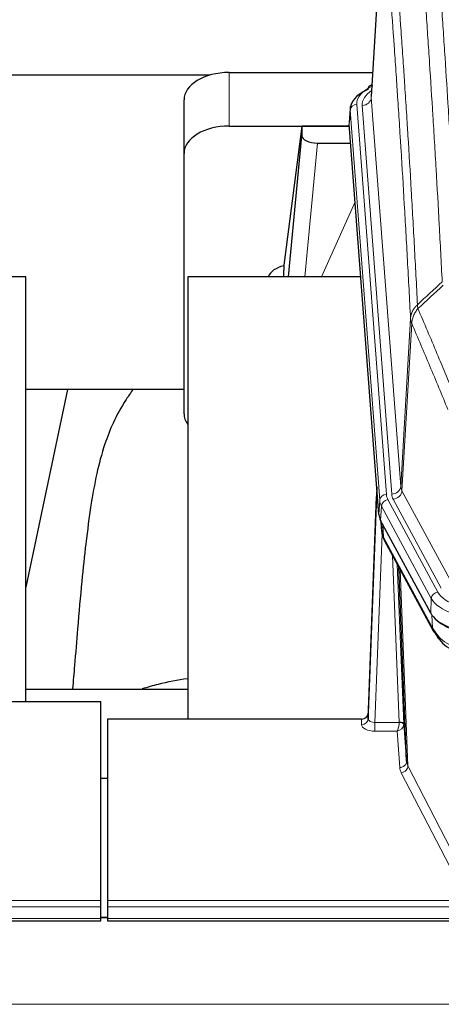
# Model space of a CAD drawing. Header units: inches. Extents: x 0 to 23760, y -13 to 16800.
# Tile 141 of 256: x 5183 to 5370, y 13866 to 14304. Entities that reach past the tile are written whole.
import ezdxf

# ---------------------------------------------------------------- set-up
doc = ezdxf.new("R2010")
doc.units = ezdxf.units.IN
doc.layers.add('1', color=7, linetype='Continuous', true_color=0xffffff)

msp = doc.modelspace()

# ---------------------------------------------------------------- linework, layer by layer
at = {"layer": '1', "color": 2, "linetype": 'Continuous', "lineweight": 25}
for p, q in [((5343.996, 14356.228), (5338.745, 14269.592)), ((5266.881, 14278.985), (5099.711, 14278.985)), ((5275.567, 14280.19), (5339.39, 14280.19)), ((5339.057, 14274.734), (5338.114, 14274.299)), ((5255.567, 14244.214), (5255.567, 14268.016)), ((5329.366, 14264.241), (5328.986, 14257.959)), ((5275.567, 14256.389), (5329.054, 14256.389)), ((5307.877, 14256.299), (5299.829, 14194.513)), ((5329.061, 14256.299), (5307.877, 14256.299)), ((5307.877, 14256.299), (5307.877, 14252.068)), ((5342.109, 14083.722), (5328.992, 14257.175)), ((5301.967, 14189.412), (5307.877, 14252.068)), ((5314.851, 14248.848), (5329.621, 14248.848)), ((5255.567, 14128.56), (5255.567, 14244.214)), ((5299.828, 14194.507), (5299.829, 14194.513)), ((5299.828, 14194.507), (5299.828, 14192.322)), ((5185.174, 14189.411), (5104.905, 14189.411)), ((5185.174, 14000.61), (5185.174, 14189.411)), ((5334.117, 14189.411), (5257.174, 14189.411)), ((5257.174, 14189.411), (5257.174, 13992.844)), ((5255.534, 14139.332), (5185.128, 14139.332)), ((5203.697, 14139.33), (5185.174, 14051.436)), ((5341.173, 14096.103), (5337.415, 13995.465)), ((5337.404, 13992.928), (5341.093, 14091.71)), ((5365.148, 14039.93), (5342.894, 14081.144)), ((5343.022, 14080.908), (5343.385, 14076.106)), ((5343.378, 14076.219), (5343.208, 14080.563)), ((5343.378, 14076.219), (5343.385, 14076.106)), ((5344.523, 14072.31), (5366.27, 14032.034)), ((5354.429, 13974.099), (5351.002, 14060.31)), ((5185.176, 14006.183), (5257.173, 14006.183)), ((5175.556, 14000.61), (5218.514, 14000.61)), ((5218.514, 13912.208), (5218.514, 14000.61)), ((5337.415, 13995.465), (5337.404, 13992.928)), ((5221.514, 13992.843), (5221.514, 13912.208)), ((5334.416, 13992.843), (5221.514, 13992.843)), ((5353.201, 13990.717), (5354.429, 13974.099)), ((5218.514, 13966.645), (5221.514, 13966.645)), ((5218.514, 13909.474), (5218.514, 13912.208)), ((5221.514, 13912.208), (5221.514, 13909.474)), ((5218.514, 13904.226), (5218.514, 13909.474)), ((5221.514, 13909.474), (5221.514, 13904.226)), ((4661.514, 13903.211), (5218.514, 13903.211)), ((5221.51, 13904.717), (5218.463, 13904.717)), ((5218.514, 13903.211), (5218.514, 13904.226)), ((5221.514, 13904.226), (5221.514, 13903.211)), ((5221.514, 13903.211), (5778.514, 13903.211))]:
    msp.add_line(p, q, dxfattribs=at)
at = {"layer": '1', "color": 110, "linetype": 'Continuous', "lineweight": 13}
for p, q in [((5343.998, 14355.606), (5338.75, 14269.016)), ((5275.567, 14256.389), (5275.567, 14280.19)), ((5338.75, 14269.016), (5351.816, 14096.243)), ((5332.366, 14266.025), (5345.477, 14092.664)), ((5334.758, 14265.59), (5347.824, 14092.817)), ((5329.372, 14263.455), (5328.992, 14257.175)), ((5342.483, 14090.094), (5329.372, 14263.455)), ((5314.851, 14248.848), (5309.244, 14189.412)), ((5316.655, 14189.412), (5331.596, 14222.726)), ((5351.816, 14096.243), (5356.193, 14170.92)), ((5356.749, 14168.586), (5352.397, 14094.334)), ((5352.397, 14094.334), (5373.749, 14054.791)), ((5342.109, 14083.722), (5342.483, 14090.094)), ((5346.174, 14090.373), (5368.348, 14049.308)), ((5369.873, 14050.982), (5348.521, 14090.526)), ((5343.267, 14087.517), (5342.894, 14081.144)), ((5365.441, 14046.451), (5343.267, 14087.517)), ((5343.024, 14080.903), (5343.378, 14076.219)), ((5343.945, 14079.198), (5344.163, 14073.64)), ((5343.528, 14075.248), (5340.397, 13991.396)), ((5344.163, 14073.64), (5365.911, 14033.364)), ((5351.203, 13991.483), (5348.181, 14065.534)), ((5350.308, 14061.594), (5353.201, 13990.717)), ((5351.547, 14059.299), (5355.015, 13972.089)), ((5365.148, 14039.93), (5365.441, 14046.451)), ((5365.911, 14033.364), (5365.734, 14039)), ((5334.406, 13990.395), (5334.416, 13992.843)), ((5340.397, 13991.396), (5340.397, 13987.481)), ((5340.397, 13991.396), (5351.202, 13991.396)), ((5340.397, 13987.481), (5350.239, 13987.481)), ((5351.433, 13971.332), (5350.239, 13987.481)), ((5355.015, 13972.089), (5376.5, 13930.474)), ((5373.591, 13927.411), (5352.106, 13969.025)), ((4661.514, 13912.208), (5218.514, 13912.208)), ((5221.514, 13912.208), (5778.514, 13912.208)), ((4661.514, 13909.474), (5218.514, 13909.474)), ((5221.514, 13909.474), (5778.514, 13909.474)), ((4661.514, 13904.226), (5218.514, 13904.226)), ((5218.463, 13904.491), (5221.51, 13904.491)), ((5221.514, 13904.226), (5778.514, 13904.226)), ((2107.013, 13866.096), (6864.013, 13866.096))]:
    msp.add_line(p, q, dxfattribs=at)
at = {"layer": '1', "color": 2, "linetype": 'Continuous', "lineweight": 25}
for centre, major_axis, ratio, start_param, end_param in [((5275.567, 14268.016), (-20, 0), 0.608706, 4.712389, 6.2831853), ((5339.371, 14271.575), (1.258, -2.724), 0.6272114, 3.1415983, 4.0254232), ((5356.385, 14263.738), (-27.03, 0.194), 0.4633579, 5.502135, 6.3212481), ((5275.567, 14244.214), (-20, 0), 0.608706, 4.712389, 6.2831853), ((5314.904, 14252.093), (7.027, 0.031), 0.4617281, 3.1395348, 4.7027345), ((5302.708, 14187.333), (-10.208, 0), 0.7029015, 4.9983373, 5.9892938), ((5302.708, 13995.942), (-10.152, 515.131), 0.0020796, 5.0973622, 5.1034663), ((5275.567, 14128.56), (-20, 0), 0.608706, 0, 0.4035719), ((5369.13, 14084.161), (27.037, 0.006), 0.4611335, 3.1763491, 3.3855005), ((5371.173, 14056.43), (-27.174, 22.247), 0.2659533, 0.2482948, 0.280275), ((5370.023, 14085.707), (26.161, 11.46), 0.4493681, 3.0159633, 3.1613144), ((5347.876, 14074.531), (3.584, 1.776), 0.8816114, 2.7716102, 3.1419462), ((5391.368, 14042.976), (27.023, 0.034), 0.4619935, 3.3853572, 3.670307), ((5392.742, 14016.485), (-27.355, 20.182), 0.1876908, 0.3765826, 0.5974134), ((5391.368, 14042.976), (27.023, 0.034), 0.4619935, 3.670307, 4.7096668), ((5391.928, 14042.485), (27.01, 0.015), 0.4618579, 3.6271853, 4.7111791), ((5369.79, 14033.935), (3.52, 1.9), 0.8606628, 3.1415888, 3.5094104), ((5390.046, 14013.622), (-23.434, 19.972), 0.1471226, 0.3626514, 0.5834823), ((5371.566, 14031.253), (3.195, 2.407), 0.6715965, 2.6043549, 3.391291), ((5391.839, 14045.302), (23.359, 16.381), 0.7286412, 3.1732971, 4.057134), ((5334.417, 13995.556), (3, 0.002), 0.9042699, 4.7116987, 6.2488686)]:
    msp.add_ellipse(centre, major_axis=major_axis, ratio=ratio, start_param=start_param, end_param=end_param, dxfattribs=at)
at = {"layer": '1', "color": 110, "linetype": 'Continuous', "lineweight": 13}
for centre, major_axis, ratio, start_param, end_param in [((5356.385, 14266.399), (-24.034, 0.016), 0.461198, 5.4992389, 6.318352), ((5339.371, 14271.575), (1.258, -2.724), 0.6272114, 2.6666598, 3.1415983), ((5358.777, 14265.964), (-24.034, 0.016), 0.461198, 5.6862399, 6.318352), ((5334.758, 14269.138), (3.989, 0.302), 0.8864705, 4.6454478, 6.1638843), ((5332.366, 14263.364), (2.991, 0.226), 0.8864705, 1.5038552, 3.0222916), ((5341.093, 14089.557), (0.214, 6.443), 0.0117452, 0.5090713, 1.2305416), ((5347.824, 14096.365), (3.989, 0.302), 0.8864705, 4.6454478, 6.1638843), ((5348.521, 14094.074), (3.52, 1.9), 0.8606628, 4.2773553, 5.7957917), ((5371.842, 14096.755), (20.038, 0.241), 0.4621297, 3.1708089, 3.3799603), ((5344.091, 14091.618), (2.998, -0.112), 0.4302668, 3.1576572, 3.7226285), ((5345.477, 14090.003), (2.991, 0.226), 0.8864705, 1.5038552, 3.0222916), ((5369.495, 14090.394), (-27.028, 0.171), 0.4605351, 0.0378207, 0.2469722), ((5346.174, 14087.712), (2.64, 1.425), 0.8606628, 1.1357626, 2.6541991), ((5369.495, 14093.055), (24.033, 0.005), 0.4611335, 3.1763491, 3.3855005), ((5371.842, 14093.207), (24.033, 0.005), 0.4611335, 3.1763491, 3.3855005), ((5371.173, 14056.431), (-27.538, 20.422), 0.182049, 0.3394769, 0.3714573), ((5348.042, 14074.21), (3.52, 1.9), 0.8606628, 2.7414655, 3.1415888), ((5368.348, 14046.647), (2.64, 1.425), 0.8606628, 1.1357626, 2.6541991), ((5391.655, 14049.354), (-27.018, 0.111), 0.4567867, 0.246464, 1.5707737), ((5391.655, 14052.015), (24.02, 0.03), 0.4619935, 3.3853572, 4.7096668), ((5369.79, 14033.935), (3.52, 1.9), 0.8606628, 2.7414655, 3.1415888), ((5391.839, 14045.302), (25.329, 12.681), 0.6929209, 3.2824386, 4.1662755), ((5340.409, 13990.395), (6.003, 0.008), 0.4854373, 3.1388974, 4.7096937), ((5334.406, 13993.019), (-3, 0.013), 0.8746179, 1.5745081, 3.1116779), ((5340.409, 13993.019), (3.004, 0.138), 0.5390598, 3.1127167, 4.683513), ((5350.239, 13990.105), (0.506, 2.997), 0.2740591, 3.694004, 5.2037138), ((5350.239, 13990.105), (2.669, 1.608), 0.8008031, 4.262859, 5.7725688), ((5350.203, 13991.451), (-1.001, 0.011), 0.9036692, 3.0924533, 3.1882189), ((5351.202, 13990.535), (1.996, -0.13), 0.4297663, 0.0674602, 1.5988341), ((5351.203, 13990.622), (1.998, 0.082), 0.4302193, 0.0160628, 1.553239), ((5350.203, 13990.59), (2.996, 0.15), 0.8842158, 6.1784609, 6.2742264), ((5351.433, 13973.956), (-2.992, -0.221), 0.8740585, 1.5062672, 3.1117425), ((5374.432, 13971.73), (-23.014, 0.002), 0.4845187, 0.0358431, 0.2451673), ((5352.106, 13971.649), (-2.666, -1.376), 0.8484453, 1.1579292, 2.76165), ((5374.432, 13974.354), (-20.016, 0.121), 0.4848834, 0.0387668, 0.248091)]:
    msp.add_ellipse(centre, major_axis=major_axis, ratio=ratio, start_param=start_param, end_param=end_param, dxfattribs=at)
for points, knots in [([(5370.279, 14187.204), (5369.841, 14195.772), (5368.949, 14212.671), (5368.027, 14229.094), (5367.324, 14241.232), (5367.088, 14245.249), (5366.612, 14253.222), (5366.372, 14257.179), (5365.645, 14268.96), (5365.153, 14276.693), (5364.529, 14286.206), (5364.404, 14288.101), (5364.152, 14291.875), (5363.773, 14297.513), (5363.39, 14303.081), (5362.618, 14314.122), (5361.575, 14328.595), (5359.965, 14349.555), (5358.863, 14363.03), (5358.305, 14369.642)], [0, 0, 0, 0, 0.125, 0.25, 0.25, 0.3125, 0.3125, 0.375, 0.375, 0.5, 0.5, 0.53125, 0.53125, 0.5625, 0.625, 0.625, 0.75, 0.875, 1, 1, 1, 1]), ([(5365.188, 14372.232), (5365.746, 14365.612), (5366.846, 14352.122), (5368.454, 14331.137), (5369.496, 14316.648), (5370.267, 14305.593), (5370.649, 14300.019), (5371.028, 14294.375), (5371.279, 14290.596), (5371.404, 14288.699), (5372.028, 14279.175), (5372.519, 14271.433), (5373.244, 14259.638), (5373.484, 14255.676), (5373.96, 14247.694), (5374.196, 14243.672), (5374.898, 14231.52), (5375.819, 14215.077), (5376.709, 14198.159), (5377.147, 14189.58)], [0, 0, 0, 0, 0.125, 0.25, 0.375, 0.375, 0.4375, 0.46875, 0.46875, 0.5, 0.5, 0.625, 0.625, 0.6875, 0.6875, 0.75, 0.75, 0.875, 1, 1, 1, 1]), ([(5347.053, 14362.222), (5347.624, 14355.531), (5348.752, 14341.888), (5350.397, 14320.647), (5351.464, 14305.968), (5352.252, 14294.764), (5352.643, 14289.114), (5353.095, 14282.436), (5353.287, 14279.557), (5353.415, 14277.633), (5353.479, 14276.669), (5353.798, 14271.839), (5354.178, 14265.995), (5354.615, 14259.095), (5354.802, 14256.12), (5354.926, 14254.133), (5354.988, 14253.137), (5355.544, 14244.159), (5356.517, 14227.952), (5357.928, 14202.899), (5358.836, 14185.703), (5359.282, 14176.982)], [0, 0, 0, 0, 0.125, 0.25, 0.375, 0.375, 0.4375, 0.46875, 0.484375, 0.484375, 0.5, 0.5, 0.5625, 0.59375, 0.609375, 0.609375, 0.625, 0.625, 0.75, 0.875, 1, 1, 1, 1]), ([(5356.193, 14170.92), (5355.748, 14179.614), (5354.842, 14196.756), (5353.435, 14221.73), (5352.465, 14237.888), (5351.911, 14246.838), (5351.849, 14247.831), (5351.725, 14249.812), (5351.539, 14252.778), (5351.103, 14259.657), (5350.724, 14265.483), (5350.406, 14270.299), (5350.342, 14271.26), (5350.214, 14273.178), (5350.023, 14276.049), (5349.572, 14282.707), (5349.182, 14288.34), (5348.396, 14299.511), (5347.333, 14314.148), (5345.692, 14335.329), (5344.567, 14348.933), (5343.998, 14355.606)], [0, 0, 0, 0, 0.125, 0.25, 0.375, 0.375, 0.390625, 0.390625, 0.40625, 0.4375, 0.5, 0.5, 0.515625, 0.515625, 0.53125, 0.5625, 0.625, 0.625, 0.75, 0.875, 1, 1, 1, 1]), ([(5356.193, 14170.92), (5356.194, 14170.935), (5356.196, 14170.965), (5356.199, 14171.01), (5356.202, 14171.054), (5356.205, 14171.099), (5356.209, 14171.144), (5356.213, 14171.189), (5356.218, 14171.234), (5356.222, 14171.278), (5356.227, 14171.323), (5356.232, 14171.368), (5356.238, 14171.412), (5356.243, 14171.457), (5356.249, 14171.502), (5356.255, 14171.546), (5356.261, 14171.591), (5356.268, 14171.636), (5356.275, 14171.68), (5356.282, 14171.725), (5356.289, 14171.769), (5356.297, 14171.814), (5356.305, 14171.858), (5356.313, 14171.902), (5356.321, 14171.947), (5356.33, 14171.991), (5356.339, 14172.035), (5356.348, 14172.08), (5356.357, 14172.124), (5356.367, 14172.168), (5356.377, 14172.212), (5356.387, 14172.256), (5356.397, 14172.3), (5356.408, 14172.344), (5356.419, 14172.388), (5356.43, 14172.432), (5356.441, 14172.476), (5356.453, 14172.52), (5356.465, 14172.564), (5356.477, 14172.607), (5356.489, 14172.651), (5356.502, 14172.695), (5356.515, 14172.738), (5356.528, 14172.782), (5356.541, 14172.825), (5356.555, 14172.869), (5356.569, 14172.912), (5356.583, 14172.955), (5356.597, 14172.999), (5356.612, 14173.042), (5356.626, 14173.085), (5356.642, 14173.128), (5356.657, 14173.171), (5356.672, 14173.214), (5356.688, 14173.257), (5356.704, 14173.3), (5356.72, 14173.343), (5356.737, 14173.385), (5356.754, 14173.428), (5356.771, 14173.47), (5356.788, 14173.513), (5356.805, 14173.555), (5356.823, 14173.598), (5356.841, 14173.64), (5356.859, 14173.682), (5356.878, 14173.724), (5356.896, 14173.766), (5356.915, 14173.808), (5356.934, 14173.85), (5356.954, 14173.892), (5356.973, 14173.933), (5356.993, 14173.975), (5357.013, 14174.017), (5357.034, 14174.058), (5357.054, 14174.099), (5357.075, 14174.141), (5357.102, 14174.194), (5357.136, 14174.259), (5357.177, 14174.336), (5357.218, 14174.412), (5357.261, 14174.488), (5357.304, 14174.564), (5357.348, 14174.64), (5357.393, 14174.715), (5357.438, 14174.79), (5357.485, 14174.865), (5357.532, 14174.939), (5357.58, 14175.013), (5357.628, 14175.086), (5357.678, 14175.16), (5357.728, 14175.233), (5357.779, 14175.305), (5357.831, 14175.377), (5357.883, 14175.449), (5357.936, 14175.52), (5357.99, 14175.591), (5358.045, 14175.662), (5358.1, 14175.732), (5358.156, 14175.802), (5358.213, 14175.871), (5358.271, 14175.94), (5358.329, 14176.009), (5358.388, 14176.077), (5358.447, 14176.144), (5358.507, 14176.211), (5358.568, 14176.278), (5358.63, 14176.345), (5358.692, 14176.41), (5358.755, 14176.476), (5358.819, 14176.541), (5358.883, 14176.605), (5358.948, 14176.669), (5359.014, 14176.733), (5359.08, 14176.796), (5359.147, 14176.858), (5359.214, 14176.92), (5359.259, 14176.961), (5359.282, 14176.982)], [0, 0, 0, 0, 0.0066687, 0.0133374, 0.0200061, 0.0266746, 0.0333432, 0.0400116, 0.0466801, 0.0533484, 0.0600168, 0.066685, 0.0733532, 0.0800214, 0.0866895, 0.0933575, 0.1000255, 0.1066935, 0.1133614, 0.1200292, 0.126697, 0.1333647, 0.1400324, 0.1467001, 0.1533676, 0.1600352, 0.1667026, 0.1733701, 0.1800374, 0.1867047, 0.193372, 0.2000392, 0.2067064, 0.2133735, 0.2200405, 0.2267075, 0.2333745, 0.2400414, 0.2467082, 0.253375, 0.2600418, 0.2667085, 0.2733751, 0.2800417, 0.2867082, 0.2933747, 0.3000412, 0.3067075, 0.3133739, 0.3200401, 0.3267064, 0.3333725, 0.3400387, 0.3467047, 0.3533708, 0.3600367, 0.3667026, 0.3733685, 0.3800343, 0.3867001, 0.3933658, 0.4000315, 0.4066971, 0.4133626, 0.4200281, 0.4266936, 0.433359, 0.4400243, 0.4466896, 0.4533549, 0.4600201, 0.4666852, 0.4733503, 0.4800154, 0.4866804, 0.4933453, 0.5000102, 0.5125098, 0.5250093, 0.5375088, 0.5500082, 0.5625077, 0.5750071, 0.5875066, 0.600006, 0.6125054, 0.6250049, 0.6375043, 0.6500037, 0.6625032, 0.6750026, 0.6875021, 0.7000016, 0.7125011, 0.7250006, 0.7375001, 0.7499997, 0.7624993, 0.7749989, 0.7874985, 0.7999982, 0.812498, 0.8249977, 0.8374975, 0.8499974, 0.8624973, 0.8749972, 0.8874972, 0.8999973, 0.9124974, 0.9249976, 0.9374978, 0.9499981, 0.9624985, 0.9749989, 0.9874994, 1, 1, 1, 1]), ([(5356.749, 14168.586), (5356.77, 14169.17), (5356.848, 14169.757), (5357.112, 14170.924), (5357.297, 14171.503), (5357.769, 14172.634), (5358.054, 14173.187), (5358.713, 14174.251), (5359.086, 14174.761), (5359.494, 14175.244)], [0, 0, 0, 0, 0.25, 0.25, 0.5, 0.5, 0.75, 0.75, 1, 1, 1, 1]), ([(5359.494, 14175.244), (5359.419, 14175.538), (5359.377, 14175.841), (5359.319, 14176.431), (5359.303, 14176.718), (5359.282, 14176.982)], [0, 0, 0, 0, 0.5, 0.5, 1, 1, 1, 1]), ([(5359.494, 14175.244), (5362.316, 14168.689), (5365.132, 14162.065), (5369.346, 14152.026), (5370.748, 14148.662), (5373.551, 14141.9), (5374.95, 14138.502), (5376.348, 14135.087)], [0, 0, 0, 0, 0.5, 0.5, 0.75, 0.75, 1, 1, 1, 1]), ([(5356.749, 14168.586), (5356.744, 14168.599), (5356.734, 14168.624), (5356.719, 14168.662), (5356.704, 14168.701), (5356.688, 14168.74), (5356.673, 14168.78), (5356.658, 14168.821), (5356.642, 14168.862), (5356.627, 14168.904), (5356.611, 14168.947), (5356.596, 14168.99), (5356.581, 14169.034), (5356.565, 14169.078), (5356.55, 14169.123), (5356.535, 14169.169), (5356.52, 14169.215), (5356.505, 14169.262), (5356.49, 14169.309), (5356.475, 14169.357), (5356.46, 14169.406), (5356.446, 14169.455), (5356.432, 14169.505), (5356.418, 14169.556), (5356.404, 14169.607), (5356.39, 14169.659), (5356.377, 14169.711), (5356.356, 14169.796), (5356.33, 14169.908), (5356.302, 14170.045), (5356.278, 14170.172), (5356.259, 14170.289), (5356.243, 14170.396), (5356.23, 14170.494), (5356.22, 14170.581), (5356.212, 14170.658), (5356.206, 14170.725), (5356.202, 14170.782), (5356.198, 14170.829), (5356.196, 14170.866), (5356.194, 14170.893), (5356.193, 14170.91), (5356.193, 14170.918), (5356.193, 14170.92)], [0, 0, 0, 0, 0.0155037, 0.0313049, 0.0474035, 0.0637997, 0.0804935, 0.097485, 0.1147743, 0.1323613, 0.1502462, 0.1684289, 0.1869096, 0.2056883, 0.224765, 0.2441397, 0.2638126, 0.2837835, 0.3040527, 0.32462, 0.3454856, 0.3666494, 0.3881116, 0.409872, 0.4319308, 0.454288, 0.4769435, 0.4998975, 0.5635611, 0.6228928, 0.6778927, 0.7285606, 0.7748966, 0.8169007, 0.8545729, 0.8879131, 0.9169214, 0.9415977, 0.9619421, 0.9779545, 0.989635, 0.9969835, 1, 1, 1, 1]), ([(5372.792, 14130.442), (5371.461, 14133.682), (5370.128, 14136.908), (5367.461, 14143.328), (5366.125, 14146.522), (5362.115, 14156.058), (5359.435, 14162.354), (5356.749, 14168.586)], [0, 0, 0, 0, 0.25, 0.25, 0.5, 0.5, 1, 1, 1, 1])]:
    msp.add_open_spline(points, degree=3, knots=knots, dxfattribs=at)
for points in [[(5359.282, 14176.982), (5362.947, 14180.39), (5366.613, 14183.798), (5370.279, 14187.204)], [(5370.738, 14185.698), (5366.989, 14182.215), (5363.241, 14178.73), (5359.494, 14175.244)]]:
    msp.add_open_spline(points, degree=3, dxfattribs=at)
at = {"layer": '1', "color": 2, "linetype": 'Continuous', "lineweight": 25}
for points, knots in [([(5232.959, 14139.363), (5231.825, 14137.856), (5225.876, 14129.333), (5220.303, 14116.189), (5216.423, 14101.231), (5214.001, 14087.348), (5211.994, 14072.119), (5210.022, 14053.616), (5208.391, 14035.333), (5207.104, 14018.965), (5206.302, 14009.825), (5206.006, 14006.307)], [0, 0, 0, 0, 0.0321271, 0.1811391, 0.2945987, 0.4244837, 0.5723167, 0.6990076, 0.8399552, 0.939366, 1, 1, 1, 1]), ([(5237.096, 14006.411), (5239.389, 14007.139), (5245.852, 14008.965), (5252.682, 14010.298), (5257.035, 14010.948)], [0, 0, 0, 0, 0.3660944, 1, 1, 1, 1])]:
    msp.add_open_spline(points, degree=3, knots=knots, dxfattribs=at)
msp.add_open_spline([(5344.292, 14072.755), (5344.402, 14072.533), (5344.523, 14072.31)], degree=2, dxfattribs=at)

doc.saveas('drawing.dxf')
